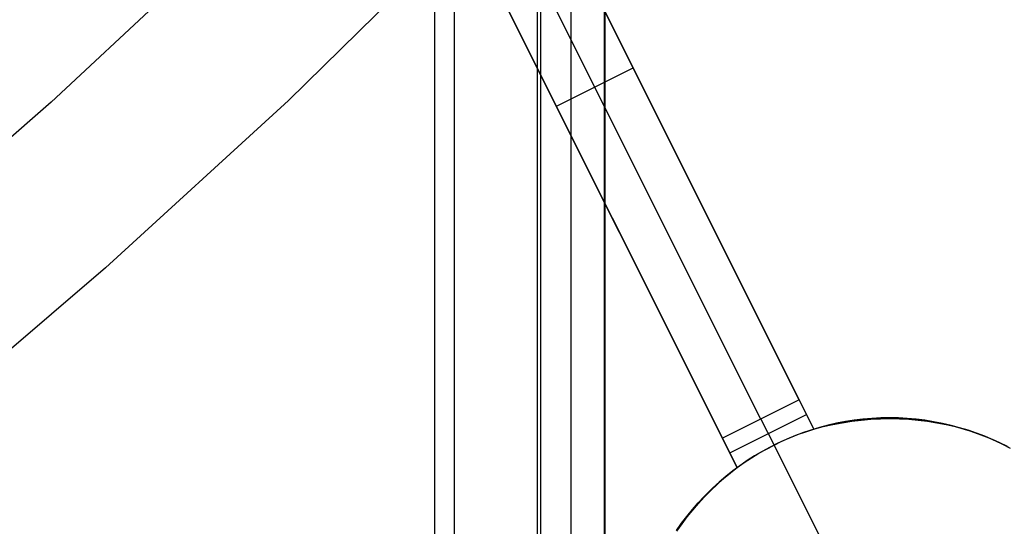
# Model space of a CAD drawing. Header units: millimetres. Extents: x 7986 to 9191, y -11326 to -10283.
# Tile 61 of 256: x 8642.95 to 8654.44, y -10731.64 to -10725.74. Entities that reach past the tile are written whole.
import ezdxf

# ---------------------------------------------------------------- set-up
doc = ezdxf.new("R2010")
doc.units = ezdxf.units.MM
doc.layers.add('color', color=7, linetype='Continuous')

msp = doc.modelspace()

# ---------------------------------------------------------------- linework, layer by layer
at = {"color": 7, "true_color": 0xffffff}
for p, q in [((8647.792, -11325.811, 21.456), (8647.792, -10695.811, 21.456)), ((8648.017, -10695.811, 21.43), (8648.017, -11325.811, 21.43)), ((8648.992, -11325.811, 22.205), (8648.992, -10695.811, 22.205)), ((8649.03, -11325.811, 26.815), (8649.03, -10695.811, 26.815)), ((8649.385, -11325.811, 23.91), (8649.385, -10695.811, 23.91)), ((8649.771, -10695.811, 26.444), (8649.771, -11325.811, 26.444)), ((8649.779, -11325.811, 25.615), (8649.779, -10695.811, 25.615))]:
    msp.add_line(p, q, dxfattribs=at)
at = {"layer": 'color', "color": 254, "true_color": 0xcad1ee}
for p, q in [((8652.046, -10730.169, -25.241), (8648.166, -10722.426, -10.241)), ((8648.166, -10722.426, -8.771), (8652.217, -10730.51, -12.417)), ((8652.046, -10730.169, -25.241), (8648.166, -10722.426, -10.241)), ((8648.166, -10722.426, -8.771), (8652.217, -10730.51, -12.417)), ((8651.599, -10730.393, -25.241), (8647.719, -10722.651, -10.241)), ((8647.272, -10722.875, -10.241), (8651.152, -10730.617, -25.241)), ((8651.323, -10730.958, -12.288), (8647.272, -10722.875, -8.628)), ((8647.272, -10722.875, -10.241), (8651.152, -10730.617, -25.241)), ((8651.323, -10730.958, -12.288), (8647.272, -10722.875, -8.628)), ((8648.152, -10724.653, -7.252), (8646.085, -10726.678, -7.252)), ((8645.327, -10724.823, -8.631), (8643.314, -10726.698, -8.631)), ((8652.217, -10730.51, -17.006), (8649.916, -10725.918, -17.006)), ((8651.323, -10730.958, -16.934), (8649.004, -10726.33, -16.934)), ((8649.212, -10726.746, -17.741), (8650.106, -10726.298, -17.741)), ((8650.192, -10726.468, -10.589), (8650.192, -10726.468, -18.071)), ((8646.085, -10726.678, -7.252), (8643.95, -10728.631, -7.252)), ((8643.314, -10726.698, -8.631), (8641.239, -10728.505, -8.631)), ((8649.298, -10726.916, -18.071), (8649.298, -10726.916, -10.453)), ((8643.95, -10728.631, -7.252), (8641.749, -10730.508, -7.252)), ((8652.046, -10730.169, -25.241), (8651.152, -10730.617, -25.241)), ((8652.046, -10730.169, -25.241), (8651.152, -10730.617, -25.241)), ((8652.217, -10730.51, -25.241), (8652.046, -10730.169, -25.241)), ((8652.217, -10730.51, -25.241), (8652.046, -10730.169, -25.241)), ((8651.238, -10730.788, -25.241), (8652.132, -10730.339, -25.241)), ((8651.599, -10730.393, -25.241), (8651.752, -10730.697, -25.241)), ((8652.217, -10730.51, -12.417), (8652.327, -10730.482, -12.442)), ((8652.217, -10730.51, -22.758), (8652.316, -10730.482, -22.758)), ((8652.217, -10730.51, -12.417), (8652.327, -10730.482, -12.442)), ((8652.382, -10730.465, -33.241), (8652.282, -10730.491, -33.241)), ((8652.382, -10730.465, -33.241), (8652.282, -10730.491, -33.241)), ((8652.316, -10730.482, -22.758), (8652.416, -10730.457, -22.758)), ((8652.327, -10730.482, -12.442), (8652.438, -10730.457, -12.467)), ((8652.327, -10730.482, -12.442), (8652.438, -10730.457, -12.467)), ((8652.483, -10730.442, -33.241), (8652.382, -10730.465, -33.241)), ((8652.483, -10730.442, -33.241), (8652.382, -10730.465, -33.241)), ((8652.416, -10730.457, -22.758), (8652.516, -10730.435, -22.758)), ((8652.438, -10730.457, -12.467), (8652.548, -10730.436, -12.494)), ((8652.438, -10730.457, -12.467), (8652.548, -10730.436, -12.494)), ((8652.585, -10730.422, -33.241), (8652.483, -10730.442, -33.241)), ((8652.585, -10730.422, -33.241), (8652.483, -10730.442, -33.241)), ((8652.516, -10730.435, -22.758), (8652.617, -10730.417, -22.758)), ((8652.548, -10730.436, -12.494), (8652.66, -10730.418, -12.523)), ((8652.548, -10730.436, -12.494), (8652.66, -10730.418, -12.523)), ((8652.687, -10730.407, -33.241), (8652.585, -10730.422, -33.241)), ((8652.687, -10730.407, -33.241), (8652.585, -10730.422, -33.241)), ((8652.617, -10730.417, -22.758), (8652.719, -10730.402, -22.758)), ((8652.66, -10730.418, -12.523), (8652.771, -10730.405, -12.552)), ((8652.66, -10730.418, -12.523), (8652.771, -10730.405, -12.552)), ((8652.79, -10730.394, -33.241), (8652.687, -10730.407, -33.241)), ((8652.79, -10730.394, -33.241), (8652.687, -10730.407, -33.241)), ((8652.719, -10730.402, -22.758), (8652.821, -10730.391, -22.758)), ((8652.771, -10730.405, -12.552), (8652.882, -10730.395, -12.583)), ((8652.771, -10730.405, -12.552), (8652.882, -10730.395, -12.583)), ((8652.893, -10730.385, -33.241), (8652.79, -10730.394, -33.241)), ((8652.893, -10730.385, -33.241), (8652.79, -10730.394, -33.241)), ((8652.821, -10730.391, -22.758), (8652.923, -10730.384, -22.758)), ((8652.882, -10730.395, -12.583), (8652.994, -10730.39, -12.615)), ((8652.882, -10730.395, -12.583), (8652.994, -10730.39, -12.615)), ((8652.997, -10730.38, -33.241), (8652.893, -10730.385, -33.241)), ((8652.997, -10730.38, -33.241), (8652.893, -10730.385, -33.241)), ((8652.923, -10730.384, -22.758), (8653.026, -10730.379, -22.758)), ((8652.994, -10730.39, -12.615), (8653.105, -10730.388, -12.648)), ((8652.994, -10730.39, -12.615), (8653.105, -10730.388, -12.648)), ((8653.1, -10730.379, -33.241), (8652.997, -10730.38, -33.241)), ((8653.1, -10730.379, -33.241), (8652.997, -10730.38, -33.241)), ((8653.026, -10730.379, -22.758), (8653.129, -10730.379, -22.758)), ((8653.204, -10730.381, -33.241), (8653.1, -10730.379, -33.241)), ((8653.204, -10730.381, -33.241), (8653.1, -10730.379, -33.241)), ((8653.105, -10730.388, -12.648), (8653.216, -10730.39, -12.682)), ((8653.105, -10730.388, -12.648), (8653.216, -10730.39, -12.682)), ((8653.129, -10730.379, -22.758), (8653.231, -10730.382, -22.758)), ((8653.307, -10730.386, -33.241), (8653.204, -10730.381, -33.241)), ((8653.307, -10730.386, -33.241), (8653.204, -10730.381, -33.241)), ((8653.216, -10730.39, -12.682), (8653.326, -10730.396, -12.717)), ((8653.216, -10730.39, -12.682), (8653.326, -10730.396, -12.717)), ((8653.231, -10730.382, -22.758), (8653.334, -10730.388, -22.758)), ((8653.41, -10730.395, -33.241), (8653.307, -10730.386, -33.241)), ((8653.41, -10730.395, -33.241), (8653.307, -10730.386, -33.241)), ((8653.326, -10730.396, -12.717), (8653.436, -10730.405, -12.753)), ((8653.326, -10730.396, -12.717), (8653.436, -10730.405, -12.753)), ((8653.334, -10730.388, -22.758), (8653.436, -10730.398, -22.758)), ((8653.513, -10730.408, -33.241), (8653.41, -10730.395, -33.241)), ((8653.513, -10730.408, -33.241), (8653.41, -10730.395, -33.241)), ((8653.436, -10730.398, -22.758), (8653.538, -10730.411, -22.758)), ((8653.436, -10730.405, -12.753), (8653.545, -10730.419, -12.79)), ((8653.436, -10730.405, -12.753), (8653.545, -10730.419, -12.79)), ((8653.615, -10730.424, -33.241), (8653.513, -10730.408, -33.241)), ((8653.615, -10730.424, -33.241), (8653.513, -10730.408, -33.241)), ((8653.538, -10730.411, -22.758), (8653.639, -10730.428, -22.758)), ((8653.545, -10730.419, -12.79), (8653.653, -10730.436, -12.827)), ((8653.545, -10730.419, -12.79), (8653.653, -10730.436, -12.827)), ((8653.717, -10730.444, -33.241), (8653.615, -10730.424, -33.241)), ((8653.717, -10730.444, -33.241), (8653.615, -10730.424, -33.241)), ((8653.639, -10730.428, -22.758), (8653.74, -10730.449, -22.758)), ((8653.653, -10730.436, -12.827), (8653.761, -10730.457, -12.866)), ((8653.653, -10730.436, -12.827), (8653.761, -10730.457, -12.866)), ((8653.818, -10730.467, -33.241), (8653.717, -10730.444, -33.241)), ((8653.818, -10730.467, -33.241), (8653.717, -10730.444, -33.241)), ((8653.74, -10730.449, -22.758), (8653.84, -10730.472, -22.758)), ((8653.761, -10730.457, -12.866), (8653.867, -10730.482, -12.906)), ((8653.761, -10730.457, -12.866), (8653.867, -10730.482, -12.906)), ((8653.918, -10730.494, -33.241), (8653.818, -10730.467, -33.241)), ((8653.918, -10730.494, -33.241), (8653.818, -10730.467, -33.241)), ((8653.84, -10730.472, -22.758), (8653.939, -10730.499, -22.758)), ((8653.867, -10730.482, -12.906), (8653.972, -10730.511, -12.946)), ((8653.867, -10730.482, -12.906), (8653.972, -10730.511, -12.946)), ((8651.988, -10730.591, -33.241), (8651.892, -10730.631, -33.241)), ((8651.988, -10730.591, -33.241), (8651.892, -10730.631, -33.241)), ((8651.934, -10730.613, -25.241), (8652.027, -10730.575, -25.241)), ((8651.934, -10730.613, -25.241), (8652.027, -10730.575, -25.241)), ((8652.085, -10730.554, -33.241), (8651.988, -10730.591, -33.241)), ((8652.085, -10730.554, -33.241), (8651.988, -10730.591, -33.241)), ((8652.027, -10730.575, -25.241), (8652.122, -10730.541, -25.241)), ((8652.027, -10730.575, -25.241), (8652.122, -10730.541, -25.241)), ((8652.183, -10730.521, -33.241), (8652.085, -10730.554, -33.241)), ((8652.183, -10730.521, -33.241), (8652.085, -10730.554, -33.241)), ((8652.122, -10730.541, -25.241), (8652.217, -10730.51, -25.241)), ((8652.122, -10730.541, -25.241), (8652.217, -10730.51, -25.241)), ((8652.282, -10730.491, -33.241), (8652.183, -10730.521, -33.241)), ((8652.282, -10730.491, -33.241), (8652.183, -10730.521, -33.241)), ((8652.217, -10730.51, -25.241), (8652.217, -10730.51, -12.417)), ((8652.217, -10730.51, -25.241), (8652.217, -10730.51, -12.417)), ((8654.017, -10730.524, -33.241), (8653.918, -10730.494, -33.241)), ((8654.017, -10730.524, -33.241), (8653.918, -10730.494, -33.241)), ((8653.939, -10730.499, -22.758), (8654.037, -10730.53, -22.758)), ((8653.972, -10730.511, -12.946), (8654.075, -10730.543, -12.987)), ((8653.972, -10730.511, -12.946), (8654.075, -10730.543, -12.987)), ((8654.115, -10730.557, -33.241), (8654.017, -10730.524, -33.241)), ((8654.115, -10730.557, -33.241), (8654.017, -10730.524, -33.241)), ((8654.037, -10730.53, -22.758), (8654.134, -10730.564, -22.758)), ((8654.075, -10730.543, -12.987), (8654.178, -10730.579, -13.029)), ((8654.075, -10730.543, -12.987), (8654.178, -10730.579, -13.029)), ((8654.212, -10730.594, -33.241), (8654.115, -10730.557, -33.241)), ((8654.212, -10730.594, -33.241), (8654.115, -10730.557, -33.241)), ((8654.134, -10730.564, -22.758), (8654.229, -10730.601, -22.758)), ((8654.178, -10730.579, -13.029), (8654.278, -10730.619, -13.071)), ((8654.178, -10730.579, -13.029), (8654.278, -10730.619, -13.071)), ((8654.307, -10730.634, -33.241), (8654.212, -10730.594, -33.241)), ((8654.307, -10730.634, -33.241), (8654.212, -10730.594, -33.241)), ((8654.229, -10730.601, -22.758), (8654.324, -10730.641, -22.758)), ((8651.152, -10730.617, -25.241), (8651.323, -10730.958, -25.241)), ((8651.152, -10730.617, -25.241), (8651.323, -10730.958, -25.241)), ((8651.663, -10730.743, -25.241), (8651.752, -10730.697, -25.241)), ((8651.663, -10730.743, -25.241), (8651.752, -10730.697, -25.241)), ((8651.798, -10730.674, -33.241), (8651.706, -10730.72, -33.241)), ((8651.798, -10730.674, -33.241), (8651.706, -10730.72, -33.241)), ((8651.752, -10730.697, -25.241), (8651.842, -10730.653, -25.241)), ((8651.752, -10730.697, -25.241), (8651.842, -10730.653, -25.241)), ((8651.752, -10730.697, -33.241), (8652.536, -10732.261, -33.241)), ((8651.752, -10730.697, -25.241), (8651.752, -10730.697, -33.241)), ((8651.892, -10730.631, -33.241), (8651.798, -10730.674, -33.241)), ((8651.892, -10730.631, -33.241), (8651.798, -10730.674, -33.241)), ((8651.842, -10730.653, -25.241), (8651.934, -10730.613, -25.241)), ((8651.842, -10730.653, -25.241), (8651.934, -10730.613, -25.241)), ((8654.278, -10730.619, -13.071), (8654.377, -10730.662, -13.114)), ((8654.278, -10730.619, -13.071), (8654.377, -10730.662, -13.114)), ((8654.401, -10730.678, -33.241), (8654.307, -10730.634, -33.241)), ((8654.401, -10730.678, -33.241), (8654.307, -10730.634, -33.241)), ((8654.324, -10730.641, -22.758), (8654.417, -10730.685, -22.758)), ((8654.377, -10730.662, -13.114), (8654.474, -10730.709, -13.157)), ((8654.377, -10730.662, -13.114), (8654.474, -10730.709, -13.157)), ((8654.494, -10730.724, -33.241), (8654.401, -10730.678, -33.241)), ((8654.494, -10730.724, -33.241), (8654.401, -10730.678, -33.241)), ((8654.417, -10730.685, -22.758), (8654.508, -10730.732, -22.758)), ((8651.525, -10730.822, -33.241), (8651.438, -10730.878, -33.241)), ((8651.525, -10730.822, -33.241), (8651.438, -10730.878, -33.241)), ((8651.489, -10730.845, -25.241), (8651.575, -10730.793, -25.241)), ((8651.489, -10730.845, -25.241), (8651.575, -10730.793, -25.241)), ((8651.615, -10730.77, -33.241), (8651.525, -10730.822, -33.241)), ((8651.615, -10730.77, -33.241), (8651.525, -10730.822, -33.241)), ((8651.575, -10730.793, -25.241), (8651.663, -10730.743, -25.241)), ((8651.575, -10730.793, -25.241), (8651.663, -10730.743, -25.241)), ((8651.706, -10730.72, -33.241), (8651.615, -10730.77, -33.241)), ((8651.706, -10730.72, -33.241), (8651.615, -10730.77, -33.241)), ((8651.353, -10730.937, -33.241), (8651.27, -10730.998, -33.241)), ((8651.353, -10730.937, -33.241), (8651.27, -10730.998, -33.241)), ((8651.323, -10730.958, -25.241), (8651.405, -10730.9, -25.241)), ((8651.323, -10730.958, -25.241), (8651.405, -10730.9, -25.241)), ((8651.438, -10730.878, -33.241), (8651.353, -10730.937, -33.241)), ((8651.438, -10730.878, -33.241), (8651.353, -10730.937, -33.241)), ((8651.405, -10730.9, -25.241), (8651.489, -10730.845, -25.241)), ((8651.405, -10730.9, -25.241), (8651.489, -10730.845, -25.241)), ((8651.162, -10731.085, -22.758), (8651.242, -10731.02, -22.758)), ((8651.164, -10731.088, -12.281), (8651.243, -10731.022, -12.284)), ((8651.164, -10731.088, -12.281), (8651.243, -10731.022, -12.284)), ((8651.27, -10730.998, -33.241), (8651.189, -10731.063, -33.241)), ((8651.27, -10730.998, -33.241), (8651.189, -10731.063, -33.241)), ((8651.242, -10731.02, -22.758), (8651.323, -10730.958, -22.758)), ((8651.243, -10731.022, -12.284), (8651.323, -10730.958, -12.288)), ((8651.243, -10731.022, -12.284), (8651.323, -10730.958, -12.288)), ((8651.323, -10730.958, -12.288), (8651.323, -10730.958, -25.241)), ((8651.323, -10730.958, -12.288), (8651.323, -10730.958, -25.241)), ((8651.01, -10731.223, -22.758), (8651.085, -10731.153, -22.758)), ((8651.013, -10731.228, -12.28), (8651.088, -10731.157, -12.28)), ((8651.013, -10731.228, -12.28), (8651.088, -10731.157, -12.28)), ((8651.11, -10731.13, -33.241), (8651.033, -10731.2, -33.241)), ((8651.11, -10731.13, -33.241), (8651.033, -10731.2, -33.241)), ((8651.085, -10731.153, -22.758), (8651.162, -10731.085, -22.758)), ((8651.088, -10731.157, -12.28), (8651.164, -10731.088, -12.281)), ((8651.088, -10731.157, -12.28), (8651.164, -10731.088, -12.281)), ((8651.189, -10731.063, -33.241), (8651.11, -10731.13, -33.241)), ((8651.189, -10731.063, -33.241), (8651.11, -10731.13, -33.241)), ((8650.959, -10731.273, -33.241), (8650.888, -10731.348, -33.241)), ((8650.959, -10731.273, -33.241), (8650.888, -10731.348, -33.241)), ((8650.937, -10731.295, -22.758), (8651.01, -10731.223, -22.758)), ((8650.941, -10731.301, -12.281), (8651.013, -10731.228, -12.28)), ((8650.941, -10731.301, -12.281), (8651.013, -10731.228, -12.28)), ((8651.033, -10731.2, -33.241), (8650.959, -10731.273, -33.241)), ((8651.033, -10731.2, -33.241), (8650.959, -10731.273, -33.241)), ((8650.8, -10731.448, -22.758), (8650.867, -10731.37, -22.758)), ((8650.805, -10731.455, -12.289), (8650.872, -10731.377, -12.284)), ((8650.805, -10731.455, -12.289), (8650.872, -10731.377, -12.284)), ((8650.888, -10731.348, -33.241), (8650.819, -10731.425, -33.241)), ((8650.888, -10731.348, -33.241), (8650.819, -10731.425, -33.241)), ((8650.867, -10731.37, -22.758), (8650.937, -10731.295, -22.758)), ((8650.872, -10731.377, -12.284), (8650.941, -10731.301, -12.281)), ((8650.872, -10731.377, -12.284), (8650.941, -10731.301, -12.281)), ((8650.753, -10731.505, -33.241), (8650.69, -10731.587, -33.241)), ((8650.753, -10731.505, -33.241), (8650.69, -10731.587, -33.241)), ((8650.735, -10731.528, -22.758), (8650.8, -10731.448, -22.758)), ((8650.74, -10731.535, -12.294), (8650.805, -10731.455, -12.289)), ((8650.74, -10731.535, -12.294), (8650.805, -10731.455, -12.289)), ((8650.819, -10731.425, -33.241), (8650.753, -10731.505, -33.241)), ((8650.819, -10731.425, -33.241), (8650.753, -10731.505, -33.241)), ((8650.614, -10731.693, -22.758), (8650.673, -10731.609, -22.758)), ((8650.619, -10731.7, -12.31), (8650.678, -10731.617, -12.302)), ((8650.619, -10731.7, -12.31), (8650.678, -10731.617, -12.302)), ((8650.69, -10731.587, -33.241), (8650.629, -10731.671, -33.241)), ((8650.69, -10731.587, -33.241), (8650.629, -10731.671, -33.241)), ((8650.673, -10731.609, -22.758), (8650.735, -10731.528, -22.758)), ((8650.678, -10731.617, -12.302), (8650.74, -10731.535, -12.294)), ((8650.678, -10731.617, -12.302), (8650.74, -10731.535, -12.294))]:
    msp.add_line(p, q, dxfattribs=at)

doc.saveas('drawing.dxf')
